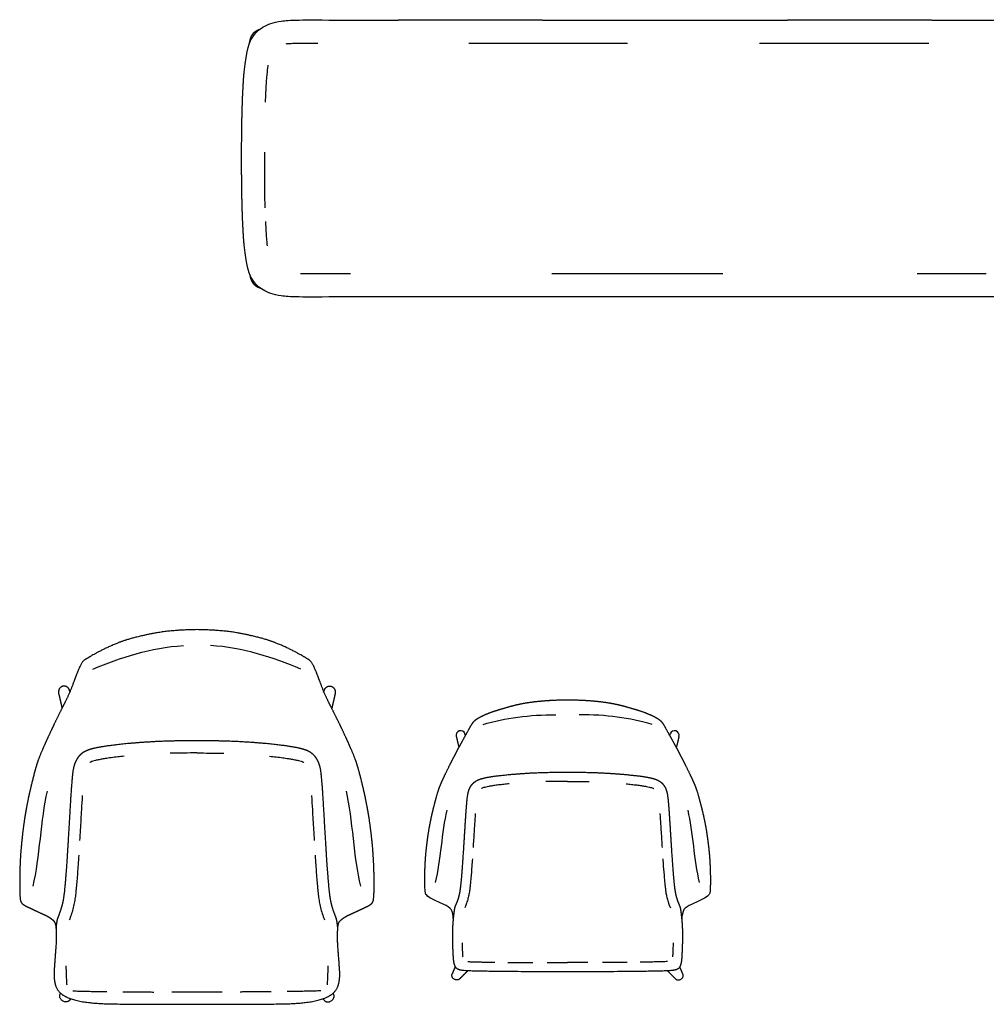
# Model space of a CAD drawing. Header units: millimetres. Extents: x -175 to 550, y -219 to 1321.
# Tile 1 of 11: x -140 to 70, y -219 to -6. Entities that reach past the tile are written whole.
import ezdxf

# ---------------------------------------------------------------- set-up
doc = ezdxf.new("R2010")
doc.units = ezdxf.units.MM
doc.layers.get('0').update_dxf_attribs({"true_color": 0x000000})

msp = doc.modelspace()

# ---------------------------------------------------------------- linework, layer by layer
at = {"linetype": 'Continuous'}
for points in [[(-42.49, -11.09), (-39.97, -11.08), (-36.85, -11.08), (-33.72, -11.07), (-30.59, -11.07), (-27.45, -11.07), (-24.3, -11.07), (-21.13, -11.07), (-17.96, -11.07), (-14.78, -11.07), (-11.59, -11.07), (-8.39, -11.07), (-8.09, -11.07)], [(20.5, -11.07), (22.35, -11.07), (25.54, -11.07), (28.72, -11.07), (31.89, -11.07), (35.06, -11.07), (38.21, -11.07), (41.35, -11.07), (44.48, -11.07), (47.61, -11.08), (50.73, -11.08), (53.84, -11.09), (56.98, -11.11)], [(-86.48, -23.87), (-86.41, -22.25), (-86.25, -19.31), (-86.13, -17.85)], [(-86.53, -46.76), (-86.6, -43.86), (-86.64, -40.8), (-86.66, -37.73), (-86.65, -36.06), (-86.66, -34.66)], [(-86.13, -54.26), (-86.25, -52.81), (-86.41, -49.86), (-86.42, -49.73)], [(-68.07, -61.01), (-69.59, -61)], [(0, -61), (-3.16, -61.01), (-6.3, -61.01), (-9.4, -61.01), (-12.54, -61.02), (-15.7, -61.02), (-18.91, -61.03), (-22.13, -61.03), (-24.49, -61.03)], [(12.53, -61.02), (9.4, -61.01), (6.3, -61.01), (3.16, -61.01), (0, -61)], [(69.59, -61), (66.45, -61.02), (63.35, -61.03), (60.23, -61.03), (57.1, -61.04), (54.62, -61.04)], [(-128.76, -151.62), (-128.92, -151.2)], [(-73.92, -151.62), (-73.76, -151.2)], [(-43.17, -160.95), (-43.3, -160.63)], [(1.02, -160.95), (1.15, -160.63)]]:
    msp.add_lwpolyline(points, dxfattribs=at)
for centre, start, end in [((-44.24, -160.92), 17.0361, 197.0361), ((2.09, -160.92), 342.9639, 162.9639)]:
    msp.add_arc(centre, 0.986, start, end, dxfattribs=at)
for points, degree in [([(-91.11, -17.39), (-90.56, -12.18), (-89.38, -9.55), (-87.27, -7.47), (-83.59, -6.1), (-79.05, -6.01), (-69.58, -6.11)], 3), ([(69.58, -6.11), (79.05, -6.01), (83.59, -6.1), (87.27, -7.47), (89.38, -9.55), (90.56, -12.18), (91.11, -17.39)], 3), ([(-88.97, -8.8), (-88.97, -8.8), (-88.97, -8.8)], 2), ([(-88.97, -8.8), (-88.97, -8.8), (-88.97, -8.8)], 2), ([(56.98, -11.11), (57.04, -11.11), (57.09, -11.11), (57.15, -11.11)], 3), ([(-69.58, -66), (-79.05, -66.11), (-83.59, -66.01), (-87.27, -64.64), (-89.38, -62.56), (-90.56, -59.94), (-91.11, -54.73)], 3), ([(-86.05, -54.97), (-86.08, -54.73), (-86.11, -54.5), (-86.13, -54.26)], 3), ([(91.11, -54.73), (90.56, -59.94), (89.38, -62.56), (87.27, -64.64), (83.59, -66.01), (79.05, -66.11), (69.58, -66)], 3), ([(-88.97, -63.31), (-88.97, -63.31), (-88.97, -63.31)], 2), ([(-88.97, -63.31), (-88.97, -63.31), (-88.97, -63.31)], 2), ([(-123.84, -146.59), (-117.9, -144.11), (-111.34, -141.92), (-104.26, -141.51)], 3), ([(-78.85, -146.59), (-84.79, -144.11), (-91.34, -141.92), (-98.43, -141.51)], 3), ([(-39.38, -158.57), (-34.6, -157.17), (-29.32, -156.48), (-23.61, -156.48)], 3), ([(-2.77, -158.57), (-7.55, -157.17), (-12.83, -156.48), (-18.54, -156.48)], 3), ([(-136.81, -193.61), (-135.34, -187.47), (-135.11, -179.08), (-133.72, -173.03)], 3), ([(-65.87, -193.61), (-67.35, -187.47), (-67.58, -179.08), (-68.96, -173.03)], 3), ([(-49.66, -192.77), (-48.46, -188.11), (-48.28, -181.76), (-47.17, -177.17)], 3), ([(7.5, -192.77), (6.31, -188.11), (6.13, -181.76), (5.01, -177.17)], 3), ([(-45.81, -201.09), (-45.82, -199.79), (-46.08, -198.46), (-47.69, -197.61), (-50.59, -196.3), (-51.73, -195.57), (-51.92, -195.11), (-51.98, -193.77)], 3), ([(9.83, -193.77), (9.77, -195.11), (9.58, -195.57), (8.43, -196.3), (5.54, -197.61), (3.93, -198.46), (3.67, -199.79), (3.66, -201.09)], 3), ([(-25.47, -210.13), (-24, -210.13), (-22.54, -210.14), (-21.07, -210.14)], 3), ([(-16.68, -210.13), (-18.15, -210.13), (-19.61, -210.14), (-21.08, -210.14)], 3), ([(-46.02, -212.57), (-45.69, -211.81), (-45.37, -211.06)], 2), ([(-42.71, -211.93), (-43.53, -212.75), (-44.36, -213.57)], 2), ([(0.56, -211.93), (1.38, -212.75), (2.2, -213.57)], 2), ([(3.87, -212.57), (3.54, -211.81), (3.22, -211.06)], 2), ([(-130.91, -216.89), (-130.89, -216.83), (-130.86, -216.76)], 2), ([(-101.34, -216.53), (-103.16, -216.53), (-104.98, -216.53), (-106.8, -216.52)], 3), ([(-95.89, -216.52), (-97.71, -216.53), (-99.53, -216.53), (-101.35, -216.53)], 3), ([(-101.35, -216.53), (-101.35, -216.53), (-101.34, -216.53), (-101.34, -216.53)], 3), ([(-101.34, -216.53), (-101.34, -216.53), (-101.34, -216.53), (-101.34, -216.53)], 3), ([(-71.77, -216.89), (-71.8, -216.83), (-71.83, -216.76)], 2), ([(-128.62, -217.98), (-128.73, -218.1), (-128.85, -218.22)], 2), ([(-74.07, -217.98), (-73.95, -218.1), (-73.84, -218.22)], 2)]:
    msp.add_open_spline(points, degree=degree, dxfattribs=at)
for points, degree, knots in [([(-69.58, -6.11), (-68.03, -6.1), (-66.47, -6.09), (-64.92, -6.09), (-63.36, -6.08), (-61.8, -6.08), (-60.24, -6.08), (-58.67, -6.08), (-57.11, -6.07), (-55.54, -6.07), (-53.97, -6.07), (-52.4, -6.07), (-50.83, -6.07), (-49.25, -6.07), (-47.67, -6.07), (-46.09, -6.07), (-44.51, -6.07), (-42.93, -6.07), (-41.34, -6.07), (-39.75, -6.07), (-38.16, -6.07), (-36.56, -6.07), (-34.97, -6.07), (-33.37, -6.07), (-31.77, -6.07), (-30.17, -6.07), (-28.56, -6.07), (-26.95, -6.07), (-25.35, -6.08), (-23.74, -6.08), (-22.13, -6.08), (-20.52, -6.08), (-18.91, -6.09), (-17.3, -6.09), (-15.69, -6.09), (-14.11, -6.09), (-12.53, -6.1), (-10.96, -6.1), (-9.39, -6.1), (-7.85, -6.1), (-6.3, -6.1), (-4.73, -6.1), (-3.16, -6.11), (-1.58, -6.11), (0, -6.11)], 2, [594.077493, 594.077493, 594.077493, 595.077493, 595.077493, 596.077493, 596.077493, 597.077493, 597.077493, 598.077493, 598.077493, 599.077493, 599.077493, 600.077493, 600.077493, 601.077493, 601.077493, 602.077493, 602.077493, 603.077493, 603.077493, 604.077493, 604.077493, 605.077493, 605.077493, 606.077493, 606.077493, 607.077493, 607.077493, 608.077493, 608.077493, 609.077493, 609.077493, 610.077493, 610.077493, 611.077493, 611.077493, 612.077493, 612.077493, 613.077493, 613.077493, 614.077493, 614.077493, 615.077493, 615.077493, 616.063545, 616.063545, 616.063545]), ([(0, -6.11), (1.58, -6.11), (3.16, -6.11), (4.73, -6.1), (6.3, -6.1), (7.85, -6.1), (9.39, -6.1), (10.96, -6.1), (12.53, -6.1), (14.11, -6.09), (15.69, -6.09), (17.3, -6.09), (18.91, -6.09), (20.52, -6.08), (22.13, -6.08), (23.74, -6.08), (25.35, -6.08), (26.95, -6.07), (28.56, -6.07), (30.17, -6.07), (31.77, -6.07), (33.37, -6.07), (34.97, -6.07), (36.56, -6.07), (38.16, -6.07), (39.75, -6.07), (41.34, -6.07), (42.93, -6.07), (44.51, -6.07), (46.09, -6.07), (47.67, -6.07), (49.25, -6.07), (50.83, -6.07), (52.4, -6.07), (53.97, -6.07), (55.54, -6.07), (57.11, -6.07), (58.67, -6.08), (60.24, -6.08), (61.8, -6.08), (63.36, -6.08), (64.92, -6.09), (66.47, -6.09), (68.03, -6.1), (69.58, -6.11)], 2, [616.063545, 616.063545, 616.063545, 617.049597, 617.049597, 618.049597, 618.049597, 619.049597, 619.049597, 620.049597, 620.049597, 621.049597, 621.049597, 622.049597, 622.049597, 623.049597, 623.049597, 624.049597, 624.049597, 625.049597, 625.049597, 626.049597, 626.049597, 627.049597, 627.049597, 628.049597, 628.049597, 629.049597, 629.049597, 630.049597, 630.049597, 631.049597, 631.049597, 632.049597, 632.049597, 633.049597, 633.049597, 634.049597, 634.049597, 635.049597, 635.049597, 636.049597, 636.049597, 637.049597, 637.049597, 638.049597, 638.049597, 638.049597]), ([(-89.06, -8.9), (-89.02, -8.85), (-88.97, -8.8), (-88.93, -8.76), (-88.88, -8.72), (-88.83, -8.68), (-88.78, -8.64), (-88.73, -8.6), (-88.68, -8.56), (-88.63, -8.52), (-88.58, -8.49), (-88.53, -8.45), (-88.47, -8.42), (-88.42, -8.38), (-88.36, -8.35), (-88.31, -8.32), (-88.25, -8.29), (-88.19, -8.26), (-88.13, -8.24), (-88.07, -8.21), (-88.01, -8.18), (-87.95, -8.16), (-87.89, -8.14), (-87.83, -8.11), (-87.77, -8.09), (-87.75, -8.08), (-87.72, -8.07)], 2, [914, 914, 914, 915, 915, 916, 916, 917, 917, 918, 918, 919, 919, 920, 920, 921, 921, 922, 922, 923, 923, 924, 924, 925, 925, 926, 926, 926.410749, 926.410749, 926.410749]), ([(-89.93, -11.04), (-89.92, -11.02), (-89.92, -11), (-89.91, -10.94), (-89.9, -10.88), (-89.89, -10.81), (-89.88, -10.75), (-89.87, -10.69), (-89.86, -10.63), (-89.84, -10.56), (-89.83, -10.5), (-89.81, -10.44), (-89.8, -10.38), (-89.78, -10.31), (-89.76, -10.25), (-89.75, -10.19), (-89.73, -10.13), (-89.71, -10.06), (-89.69, -10), (-89.66, -9.94), (-89.64, -9.88), (-89.62, -9.82), (-89.59, -9.76), (-89.57, -9.7), (-89.54, -9.64), (-89.51, -9.58), (-89.48, -9.53), (-89.45, -9.47), (-89.42, -9.41), (-89.39, -9.36), (-89.36, -9.3), (-89.33, -9.25), (-89.29, -9.2), (-89.25, -9.14), (-89.22, -9.09), (-89.18, -9.04), (-89.14, -8.99), (-89.1, -8.94), (-89.06, -8.9)], 2, [892.720587, 892.720587, 892.720587, 893.080035, 893.080035, 894.181085, 894.181085, 895.282136, 895.282136, 896.383187, 896.383187, 897.484238, 897.484238, 898.585289, 898.585289, 900.78739, 900.78739, 901.888441, 901.888441, 902.989492, 902.989492, 904.090543, 904.090543, 905.191594, 905.191594, 906.292644, 906.292644, 907.393695, 907.393695, 908.494746, 908.494746, 909.595797, 909.595797, 910.696848, 910.696848, 911.797898, 911.797898, 912.898949, 912.898949, 914, 914, 914]), ([(-89.06, -8.9), (-89.06, -8.9), (-89.06, -8.9), (-89.06, -8.9), (-89.06, -8.9)], 2, [19.921499, 19.921499, 19.921499, 20, 20, 21, 21, 21]), ([(-89.06, -8.9), (-89.06, -8.9), (-89.06, -8.9), (-89.06, -8.9), (-89.06, -8.9)], 2, [19.921499, 19.921499, 19.921499, 20, 20, 21, 21, 21]), ([(-81.99, -11.21), (-81.86, -11.2), (-81.6, -11.17), (-80.96, -11.13), (-79.92, -11.09), (-78.29, -11.06), (-76.64, -11.06), (-75.53, -11.06), (-75.15, -11.06)], 3, [42.684486, 42.684486, 42.684486, 42.684486, 43.058496, 43.485369, 44.592725, 46.188809, 48.385165, 49.522825, 49.522825, 49.522825, 49.522825]), ([(-86.13, -17.85), (-86.07, -17.22), (-85.99, -16.56), (-85.9, -15.9), (-85.89, -15.86)], 3, [33.744553, 33.744553, 33.744553, 33.744553, 35.638903, 35.752703, 35.752703, 35.752703, 35.752703]), ([(-91.65, -36.06), (-91.66, -35.22), (-91.66, -34.38), (-91.65, -32.82), (-91.64, -31.26), (-91.62, -29.71), (-91.6, -28.16), (-91.56, -26.62), (-91.52, -25.08), (-91.47, -23.55), (-91.41, -22.02), (-91.32, -20.49), (-91.24, -18.97), (-91.18, -18.18), (-91.11, -17.39)], 2, [296.524798, 296.524798, 296.524798, 297.062848, 297.062848, 298.062848, 298.062848, 299.062848, 299.062848, 300.062848, 300.062848, 301.062848, 301.062848, 302.062848, 302.062848, 302.562848, 302.562848, 302.562848]), ([(-91.11, -54.73), (-91.18, -53.94), (-91.24, -53.15), (-91.32, -51.62), (-91.41, -50.09), (-91.47, -48.56), (-91.52, -47.03), (-91.56, -45.49), (-91.6, -43.95), (-91.62, -42.4), (-91.64, -40.85), (-91.65, -39.29), (-91.66, -37.74), (-91.66, -36.9), (-91.65, -36.06)], 2, [290.486748, 290.486748, 290.486748, 290.986748, 290.986748, 291.986748, 291.986748, 292.986748, 292.986748, 293.986748, 293.986748, 294.986748, 294.986748, 295.986748, 295.986748, 296.524798, 296.524798, 296.524798]), ([(-89.93, -61.07), (-89.92, -61.09), (-89.92, -61.11), (-89.91, -61.17), (-89.9, -61.24), (-89.89, -61.3), (-89.88, -61.36), (-89.87, -61.42), (-89.86, -61.49), (-89.84, -61.55), (-89.83, -61.61), (-89.81, -61.67), (-89.8, -61.74), (-89.78, -61.8), (-89.76, -61.86), (-89.75, -61.92), (-89.73, -61.99), (-89.71, -62.05), (-89.69, -62.11), (-89.66, -62.17), (-89.64, -62.23), (-89.62, -62.29), (-89.59, -62.35), (-89.57, -62.41), (-89.54, -62.47), (-89.51, -62.53), (-89.48, -62.59), (-89.45, -62.64), (-89.42, -62.7), (-89.39, -62.75), (-89.36, -62.81), (-89.33, -62.86), (-89.29, -62.92), (-89.25, -62.97), (-89.22, -63.02), (-89.18, -63.07), (-89.14, -63.12), (-89.1, -63.17), (-89.06, -63.22)], 2, [892.720587, 892.720587, 892.720587, 893.080035, 893.080035, 894.181085, 894.181085, 895.282136, 895.282136, 896.383187, 896.383187, 897.484238, 897.484238, 898.585289, 898.585289, 900.78739, 900.78739, 901.888441, 901.888441, 902.989492, 902.989492, 904.090543, 904.090543, 905.191594, 905.191594, 906.292644, 906.292644, 907.393695, 907.393695, 908.494746, 908.494746, 909.595797, 909.595797, 910.696848, 910.696848, 911.797898, 911.797898, 912.898949, 912.898949, 914, 914, 914]), ([(-69.59, -61), (-70.86, -61.02), (-73.09, -61.04), (-76.05, -61.06), (-77.9, -61.05), (-78.77, -61.04), (-78.91, -61.04)], 3, [8.050547, 8.050547, 8.050547, 8.050547, 11.834216, 14.747537, 16.943892, 17.364422, 17.364422, 17.364422, 17.364422]), ([(-89.06, -63.22), (-89.06, -63.22), (-89.06, -63.22), (-89.06, -63.22), (-89.06, -63.22)], 2, [19.921499, 19.921499, 19.921499, 20, 20, 21, 21, 21]), ([(-89.06, -63.22), (-89.06, -63.22), (-89.06, -63.22), (-89.06, -63.22), (-89.06, -63.22)], 2, [19.921499, 19.921499, 19.921499, 20, 20, 21, 21, 21]), ([(-89.06, -63.22), (-89.02, -63.26), (-88.97, -63.31), (-88.93, -63.35), (-88.88, -63.39), (-88.83, -63.44), (-88.78, -63.48), (-88.73, -63.51), (-88.68, -63.55), (-88.63, -63.59), (-88.58, -63.63), (-88.53, -63.66), (-88.47, -63.7), (-88.42, -63.73), (-88.36, -63.76), (-88.31, -63.79), (-88.25, -63.82), (-88.19, -63.85), (-88.13, -63.88), (-88.07, -63.9), (-88.01, -63.93), (-87.95, -63.95), (-87.89, -63.98), (-87.83, -64), (-87.77, -64.02), (-87.75, -64.03), (-87.72, -64.04)], 2, [914, 914, 914, 915, 915, 916, 916, 917, 917, 918, 918, 919, 919, 920, 920, 921, 921, 922, 922, 923, 923, 924, 924, 925, 925, 926, 926, 926.410749, 926.410749, 926.410749]), ([(0, -66), (-1.58, -66.01), (-3.16, -66.01), (-4.73, -66.01), (-6.3, -66.01), (-7.85, -66.01), (-9.39, -66.01), (-10.96, -66.01), (-12.53, -66.02), (-14.11, -66.02), (-15.69, -66.02), (-17.3, -66.02), (-18.91, -66.03), (-20.52, -66.03), (-22.13, -66.03), (-23.74, -66.03), (-25.35, -66.04), (-26.95, -66.04), (-28.56, -66.04), (-30.17, -66.04), (-31.77, -66.04), (-33.37, -66.04), (-34.97, -66.04), (-36.56, -66.04), (-38.16, -66.04), (-39.75, -66.04), (-41.34, -66.04), (-42.93, -66.04), (-44.51, -66.04), (-46.09, -66.04), (-47.67, -66.04), (-49.25, -66.04), (-50.83, -66.04), (-52.4, -66.04), (-53.97, -66.04), (-55.54, -66.04), (-57.11, -66.04), (-58.67, -66.04), (-60.24, -66.03), (-61.8, -66.03), (-63.36, -66.03), (-64.92, -66.02), (-66.47, -66.02), (-68.03, -66.01), (-69.58, -66)], 2, [-23.013948, -23.013948, -23.013948, -22.027897, -22.027897, -21.027897, -21.027897, -20.027897, -20.027897, -19.027897, -19.027897, -18.027897, -18.027897, -17.027897, -17.027897, -16.027897, -16.027897, -15.027897, -15.027897, -14.027897, -14.027897, -13.027897, -13.027897, -12.027897, -12.027897, -11.027897, -11.027897, -10.027897, -10.027897, -9.027897, -9.027897, -8.027897, -8.027897, -7.027897, -7.027897, -6.027897, -6.027897, -5.027897, -5.027897, -4.027897, -4.027897, -3.027897, -3.027897, -2.027897, -2.027897, -1.027897, -1.027897, -1.027897]), ([(69.58, -66), (68.03, -66.01), (66.47, -66.02), (64.92, -66.02), (63.36, -66.03), (61.8, -66.03), (60.24, -66.03), (58.67, -66.04), (57.11, -66.04), (55.54, -66.04), (53.97, -66.04), (52.4, -66.04), (50.83, -66.04), (49.25, -66.04), (47.67, -66.04), (46.09, -66.04), (44.51, -66.04), (42.93, -66.04), (41.34, -66.04), (39.75, -66.04), (38.16, -66.04), (36.56, -66.04), (34.97, -66.04), (33.37, -66.04), (31.77, -66.04), (30.17, -66.04), (28.56, -66.04), (26.95, -66.04), (25.35, -66.04), (23.74, -66.03), (22.13, -66.03), (20.52, -66.03), (18.91, -66.03), (17.3, -66.02), (15.69, -66.02), (14.11, -66.02), (12.53, -66.02), (10.96, -66.01), (9.39, -66.01), (7.85, -66.01), (6.3, -66.01), (4.73, -66.01), (3.16, -66.01), (1.58, -66.01), (0, -66)], 2, [1233.154987, 1233.154987, 1233.154987, 1234.154987, 1234.154987, 1235.154987, 1235.154987, 1236.154987, 1236.154987, 1237.154987, 1237.154987, 1238.154987, 1238.154987, 1239.154987, 1239.154987, 1240.154987, 1240.154987, 1241.154987, 1241.154987, 1242.154987, 1242.154987, 1243.154987, 1243.154987, 1244.154987, 1244.154987, 1245.154987, 1245.154987, 1246.154987, 1246.154987, 1247.154987, 1247.154987, 1248.154987, 1248.154987, 1249.154987, 1249.154987, 1250.154987, 1250.154987, 1251.154987, 1251.154987, 1252.154987, 1252.154987, 1253.154987, 1253.154987, 1254.154987, 1254.154987, 1255.141038, 1255.141038, 1255.141038]), ([(-101.34, -138.06), (-104.09, -138.11), (-107.85, -138.33), (-110.55, -138.64), (-114.52, -139.72), (-116.68, -140.23), (-122.11, -142.36), (-124.94, -144.2), (-125.61, -144.55), (-126.69, -145.18), (-128.39, -150.91), (-129.56, -153.15), (-130.25, -154.47), (-131.79, -157.52), (-133.59, -161.32), (-134.45, -163.21), (-135.33, -165.25), (-135.84, -166.68), (-135.94, -166.99), (-136.08, -167.44), (-136.46, -168.73), (-136.72, -169.7), (-136.98, -170.79), (-137.47, -172.84), (-137.69, -173.8), (-137.77, -174.14), (-137.9, -174.77), (-138.1, -175.82), (-138.21, -176.41), (-138.33, -177.03), (-138.55, -178.27), (-138.65, -178.88), (-138.74, -179.49), (-138.9, -180.68), (-139.05, -181.85), (-139.12, -182.43), (-139.24, -183.57), (-139.35, -184.68), (-139.4, -185.22), (-139.45, -185.76), (-139.53, -186.79), (-139.57, -187.51), (-139.61, -188.24), (-139.63, -188.84), (-139.67, -189.69), (-139.68, -190.17), (-139.7, -190.72), (-139.71, -191.49), (-139.72, -193.64), (-139.71, -193.96), (-139.71, -194.28), (-139.7, -194.61), (-139.7, -194.93), (-139.66, -196), (-139.6, -196.62), (-139.52, -196.95), (-139.27, -197.31), (-138.8, -197.7), (-138.47, -197.87), (-137.71, -198.2), (-136.38, -198.86), (-135.73, -199.18), (-134.37, -199.75), (-133.41, -200.27), (-133.03, -200.51), (-132.45, -200.96), (-131.99, -201.45), (-131.89, -202.1), (-131.85, -202.78)], 5, [48.85188, 48.85188, 48.85188, 48.85188, 48.85188, 48.85188, 53.464312, 58.076746, 58.076746, 58.076746, 62.689179, 67.301613, 67.301613, 76.52648, 76.52648, 81.138914, 81.138914, 81.138914, 85.751348, 85.751348, 85.751348, 86.751348, 86.751348, 86.751348, 86.751348, 87.751348, 87.751348, 87.751348, 88.751348, 88.751348, 88.751348, 89.751348, 89.751348, 89.751348, 89.751348, 90.751348, 90.751348, 90.751348, 91.751348, 91.751348, 91.751348, 92.751348, 92.751348, 92.751348, 92.751348, 93.751348, 93.751348, 93.751348, 93.751348, 95.751348, 95.751348, 96.751348, 96.751348, 97.703759, 97.703759, 97.703759, 97.703759, 97.703759, 99.87389, 99.87389, 99.87389, 102.04402, 102.04402, 102.04402, 104.214151, 104.214151, 104.214151, 106.384282, 106.384282, 108.244569, 108.244569, 108.244569, 108.244569, 108.244569, 108.244569]), ([(-70.84, -202.78), (-70.79, -202.1), (-70.7, -201.45), (-70.24, -200.96), (-69.65, -200.51), (-69.28, -200.27), (-68.31, -199.75), (-66.96, -199.18), (-66.31, -198.86), (-64.97, -198.2), (-64.21, -197.87), (-63.88, -197.7), (-63.42, -197.31), (-63.17, -196.95), (-63.09, -196.62), (-63.03, -196), (-62.99, -194.93), (-62.98, -194.61), (-62.98, -194.28), (-62.97, -193.96), (-62.97, -193.64), (-62.97, -191.49), (-62.99, -190.72), (-63, -190.17), (-63.02, -189.69), (-63.05, -188.84), (-63.08, -188.24), (-63.12, -187.51), (-63.16, -186.79), (-63.24, -185.76), (-63.28, -185.22), (-63.33, -184.68), (-63.44, -183.57), (-63.57, -182.43), (-63.64, -181.85), (-63.79, -180.68), (-63.95, -179.49), (-64.04, -178.88), (-64.14, -178.27), (-64.36, -177.03), (-64.47, -176.41), (-64.59, -175.82), (-64.79, -174.77), (-64.92, -174.14), (-64.99, -173.8), (-65.21, -172.84), (-65.7, -170.79), (-65.97, -169.7), (-66.22, -168.73), (-66.61, -167.44), (-66.74, -166.99), (-66.84, -166.68), (-67.36, -165.25), (-68.23, -163.21), (-69.1, -161.32), (-70.9, -157.52), (-72.44, -154.47), (-73.12, -153.15), (-74.3, -150.91), (-76, -145.18), (-77.07, -144.55), (-77.75, -144.2), (-80.57, -142.36), (-86.01, -140.23), (-88.16, -139.72), (-92.13, -138.64), (-94.84, -138.33), (-98.6, -138.11), (-101.34, -138.06)], 5, [-10.54081, -10.54081, -10.54081, -10.54081, -10.54081, -10.54081, -8.680523, -8.680523, -6.510392, -6.510392, -6.510392, -4.340261, -4.340261, -4.340261, -2.170131, -2.170131, -2.170131, 0, 0, 0, 0, 0, 0.952411, 0.952411, 1.952411, 1.952411, 3.952411, 3.952411, 3.952411, 3.952411, 4.952411, 4.952411, 4.952411, 4.952411, 5.952411, 5.952411, 5.952411, 6.952411, 6.952411, 6.952411, 7.952411, 7.952411, 7.952411, 7.952411, 8.952411, 8.952411, 8.952411, 9.952411, 9.952411, 9.952411, 10.952411, 10.952411, 10.952411, 10.952411, 11.952411, 11.952411, 11.952411, 16.564845, 16.564845, 16.564845, 21.177279, 21.177279, 30.402146, 30.402146, 35.01458, 39.627013, 39.627013, 39.627013, 44.239447, 48.85188, 48.85188, 48.85188, 48.85188, 48.85188, 48.85188]), ([(-131.26, -151.96), (-131.25, -152), (-131.25, -152.03), (-131.22, -152.13), (-131.2, -152.22), (-131.18, -152.32), (-131.16, -152.41), (-131.14, -152.51), (-131.12, -152.6), (-131.1, -152.7), (-131.07, -152.79), (-131.05, -152.89), (-131.03, -152.99), (-131.01, -153.08), (-130.99, -153.18), (-130.96, -153.27), (-130.94, -153.37), (-130.92, -153.46), (-130.9, -153.56), (-130.88, -153.66), (-130.85, -153.75), (-130.83, -153.85), (-130.81, -153.95), (-130.79, -154.04), (-130.77, -154.14), (-130.74, -154.23), (-130.72, -154.33), (-130.7, -154.42), (-130.68, -154.52), (-130.66, -154.61), (-130.64, -154.71), (-130.62, -154.8), (-130.6, -154.9), (-130.58, -154.97), (-130.57, -155.04)], 2, [1.5, 1.5, 1.5, 2, 2, 3, 3, 4, 4, 5, 5, 6, 6, 7, 7, 8, 8, 9, 9, 10, 10, 11, 11, 12, 12, 13, 13, 14, 14, 15, 15, 16, 16, 17, 17, 17.767246, 17.767246, 17.767246]), ([(-71.42, -151.96), (-71.43, -152), (-71.44, -152.03), (-71.46, -152.13), (-71.48, -152.22), (-71.51, -152.32), (-71.53, -152.41), (-71.55, -152.51), (-71.57, -152.6), (-71.59, -152.7), (-71.61, -152.79), (-71.63, -152.89), (-71.65, -152.99), (-71.68, -153.08), (-71.7, -153.18), (-71.72, -153.27), (-71.74, -153.37), (-71.77, -153.46), (-71.79, -153.56), (-71.81, -153.66), (-71.83, -153.75), (-71.86, -153.85), (-71.88, -153.95), (-71.9, -154.04), (-71.92, -154.14), (-71.94, -154.23), (-71.96, -154.33), (-71.98, -154.42), (-72, -154.52), (-72.03, -154.61), (-72.05, -154.71), (-72.07, -154.8), (-72.09, -154.9), (-72.1, -154.97), (-72.12, -155.04)], 2, [1.5, 1.5, 1.5, 2, 2, 3, 3, 4, 4, 5, 5, 6, 6, 7, 7, 8, 8, 9, 9, 10, 10, 11, 11, 12, 12, 13, 13, 14, 14, 15, 15, 16, 16, 17, 17, 17.767246, 17.767246, 17.767246]), ([(-51.98, -193.77), (-51.98, -193.52), (-51.99, -193.28), (-51.99, -193.03), (-51.99, -192.79), (-51.99, -191.16), (-51.98, -190.58), (-51.97, -190.16), (-51.95, -189.8), (-51.93, -189.15), (-51.91, -188.7), (-51.87, -188.14), (-51.84, -187.6), (-51.78, -186.82), (-51.74, -186.41), (-51.7, -186), (-51.61, -185.16), (-51.51, -184.3), (-51.45, -183.86), (-51.34, -182.97), (-51.2, -182.07), (-51.13, -181.61), (-51.05, -181.15), (-50.88, -180.21), (-50.78, -179.73), (-50.69, -179.28), (-50.53, -178.49), (-50.42, -178.01), (-50.37, -177.76), (-50.19, -177.03), (-49.79, -175.48), (-49.58, -174.65), (-49.37, -173.92), (-49.06, -172.93), (-48.96, -172.6), (-48.87, -172.36), (-48.46, -171.28), (-47.75, -169.73), (-47.06, -168.3), (-45.6, -165.42), (-44.37, -163.11), (-43.81, -162.11), (-42.87, -160.41), (-42.3, -159.39), (-42.08, -159), (-41.72, -158.39), (-41.39, -157.95), (-41.21, -157.75), (-40.71, -157.35), (-39.85, -156.86), (-39.3, -156.6), (-37.95, -156.04), (-35.99, -155.38), (-34.94, -155.06), (-32.85, -154.47), (-31.11, -154.08), (-30.27, -153.93), (-28.5, -153.66), (-26.32, -153.44), (-24.99, -153.34), (-23.29, -153.27), (-21.08, -153.23)], 5, [0, 0, 0, 0, 0, 0, 0.952411, 0.952411, 1.952411, 1.952411, 3.952411, 3.952411, 3.952411, 3.952411, 4.952411, 4.952411, 4.952411, 4.952411, 5.952411, 5.952411, 5.952411, 6.952411, 6.952411, 6.952411, 7.952411, 7.952411, 7.952411, 7.952411, 8.952411, 8.952411, 8.952411, 9.952411, 9.952411, 9.952411, 10.952411, 10.952411, 10.952411, 10.952411, 11.952411, 11.952411, 11.952411, 16.564845, 16.564845, 16.564845, 21.177278, 21.177278, 21.177278, 25.789712, 25.789712, 25.789712, 30.402145, 30.402145, 30.402145, 35.014579, 35.014579, 35.014579, 39.627012, 39.627012, 39.627012, 44.239446, 44.239446, 44.239446, 48.85188, 48.85188, 48.85188, 48.85188, 48.85188, 48.85188]), ([(-21.08, -153.23), (-18.86, -153.27), (-17.16, -153.34), (-15.83, -153.44), (-13.65, -153.66), (-11.89, -153.93), (-11.04, -154.08), (-9.3, -154.47), (-7.22, -155.06), (-6.16, -155.38), (-4.2, -156.04), (-2.85, -156.6), (-2.31, -156.86), (-1.44, -157.35), (-0.95, -157.75), (-0.76, -157.95), (-0.43, -158.39), (-0.07, -159), (0.15, -159.39), (0.72, -160.41), (1.66, -162.11), (2.21, -163.11), (3.45, -165.42), (4.91, -168.3), (5.6, -169.73), (6.31, -171.28), (6.72, -172.36), (6.8, -172.6), (6.91, -172.93), (7.22, -173.92), (7.43, -174.65), (7.64, -175.48), (8.04, -177.03), (8.21, -177.76), (8.27, -178.01), (8.38, -178.49), (8.54, -179.28), (8.63, -179.73), (8.73, -180.21), (8.9, -181.15), (8.98, -181.61), (9.05, -182.07), (9.19, -182.97), (9.3, -183.86), (9.36, -184.3), (9.46, -185.16), (9.55, -186), (9.59, -186.41), (9.63, -186.82), (9.69, -187.6), (9.72, -188.14), (9.75, -188.7), (9.78, -189.15), (9.8, -189.8), (9.82, -190.16), (9.83, -190.58), (9.84, -191.16), (9.84, -192.79), (9.84, -193.03), (9.84, -193.28), (9.83, -193.52), (9.83, -193.77)], 5, [48.85188, 48.85188, 48.85188, 48.85188, 48.85188, 48.85188, 53.464313, 53.464313, 53.464313, 58.076747, 58.076747, 58.076747, 62.68918, 62.68918, 62.68918, 67.301614, 67.301614, 67.301614, 71.914047, 71.914047, 71.914047, 76.526481, 76.526481, 76.526481, 81.138914, 81.138914, 81.138914, 85.751348, 85.751348, 85.751348, 86.751348, 86.751348, 86.751348, 86.751348, 87.751348, 87.751348, 87.751348, 88.751348, 88.751348, 88.751348, 89.751348, 89.751348, 89.751348, 89.751348, 90.751348, 90.751348, 90.751348, 91.751348, 91.751348, 91.751348, 92.751348, 92.751348, 92.751348, 92.751348, 93.751348, 93.751348, 93.751348, 93.751348, 95.751348, 95.751348, 96.751348, 96.751348, 97.703759, 97.703759, 97.703759, 97.703759, 97.703759, 97.703759]), ([(-45.18, -161.21), (-45.18, -161.23), (-45.17, -161.26), (-45.15, -161.33), (-45.13, -161.4), (-45.12, -161.48), (-45.1, -161.55), (-45.08, -161.62), (-45.06, -161.69), (-45.05, -161.77), (-45.03, -161.84), (-45.01, -161.91), (-45, -161.99), (-44.98, -162.06), (-44.96, -162.13), (-44.94, -162.2), (-44.93, -162.27), (-44.91, -162.35), (-44.89, -162.42), (-44.87, -162.49), (-44.85, -162.57), (-44.84, -162.64), (-44.82, -162.71), (-44.8, -162.79), (-44.78, -162.86), (-44.77, -162.93), (-44.75, -163), (-44.73, -163.08), (-44.71, -163.15), (-44.7, -163.22), (-44.68, -163.29), (-44.66, -163.36), (-44.65, -163.43), (-44.63, -163.49), (-44.62, -163.54)], 2, [1.5, 1.5, 1.5, 2, 2, 3, 3, 4, 4, 5, 5, 6, 6, 7, 7, 8, 8, 9, 9, 10, 10, 11, 11, 12, 12, 13, 13, 14, 14, 15, 15, 16, 16, 17, 17, 17.767246, 17.767246, 17.767246]), ([(3.03, -161.21), (3.03, -161.23), (3.02, -161.26), (3, -161.33), (2.98, -161.4), (2.97, -161.48), (2.95, -161.55), (2.93, -161.62), (2.91, -161.69), (2.9, -161.77), (2.88, -161.84), (2.86, -161.91), (2.85, -161.99), (2.83, -162.06), (2.81, -162.13), (2.79, -162.2), (2.77, -162.27), (2.76, -162.35), (2.74, -162.42), (2.72, -162.49), (2.7, -162.57), (2.68, -162.64), (2.67, -162.71), (2.65, -162.79), (2.63, -162.86), (2.61, -162.93), (2.6, -163), (2.58, -163.08), (2.56, -163.15), (2.55, -163.22), (2.53, -163.29), (2.51, -163.36), (2.5, -163.43), (2.48, -163.49), (2.47, -163.54)], 2, [1.5, 1.5, 1.5, 2, 2, 3, 3, 4, 4, 5, 5, 6, 6, 7, 7, 8, 8, 9, 9, 10, 10, 11, 11, 12, 12, 13, 13, 14, 14, 15, 15, 16, 16, 17, 17, 17.767246, 17.767246, 17.767246]), ([(-101.34, -162.12), (-104.78, -162.12), (-107.61, -162.17), (-109.98, -162.27), (-114.34, -162.54), (-117.96, -162.88), (-119.65, -163.08), (-122.54, -163.49), (-124.36, -163.9), (-125.06, -164.14), (-126.18, -164.69), (-126.99, -165.51), (-127.32, -165.98), (-127.85, -167.04), (-128.17, -168.32), (-128.29, -169.2), (-128.52, -171.78), (-128.82, -176.75), (-128.98, -179.52), (-129.3, -185.06), (-129.58, -189.33), (-129.71, -191.18), (-129.98, -194.35), (-130.24, -196.58), (-130.45, -197.63), (-130.81, -198.79), (-131.4, -200.24), (-131.49, -200.45), (-131.58, -200.66), (-131.68, -201.14), (-131.71, -201.37), (-131.74, -201.6), (-131.75, -201.71), (-131.76, -201.82), (-131.78, -201.93), (-131.79, -202.03), (-131.8, -202.14), (-131.84, -202.46), (-131.87, -202.78), (-131.8, -203.5), (-131.69, -205.04), (-131.95, -207.39), (-132.19, -210.89), (-132.23, -211.49), (-132.38, -213.1), (-132.02, -215.1), (-131.67, -217.34), (-127.22, -218.94), (-121.27, -219.08), (-117.37, -219.12), (-111.02, -219.16), (-101.34, -219.17)], 5, [222.8517, 222.8517, 222.8517, 222.8517, 222.8517, 222.8517, 228.39341, 228.39341, 228.39341, 234.629365, 234.629365, 234.629365, 240.86532, 240.86532, 240.86532, 247.101276, 247.101276, 247.101276, 253.337231, 253.337231, 253.337231, 259.573186, 259.573186, 259.573186, 265.809141, 265.809141, 265.809141, 272.045096, 272.045096, 272.045096, 272.045096, 272.045096, 273.045096, 273.045096, 273.045096, 273.045096, 273.045096, 273.396857, 273.396857, 273.396857, 273.396857, 273.396857, 274.396857, 274.396857, 277.396857, 278.396857, 278.396857, 282.295279, 286.193701, 293.990544, 305.685809, 305.685809, 309.504971, 309.504971, 309.504971, 309.504971, 309.504971, 309.504971]), ([(-101.34, -219.17), (-91.66, -219.16), (-85.32, -219.12), (-81.42, -219.08), (-75.47, -218.94), (-71.02, -217.34), (-70.67, -215.1), (-70.3, -213.1), (-70.46, -211.49), (-70.5, -210.89), (-70.74, -207.39), (-71, -205.04), (-70.89, -203.5), (-70.82, -202.78), (-70.85, -202.46), (-70.88, -202.14), (-70.9, -202.03), (-70.91, -201.93), (-70.92, -201.82), (-70.94, -201.71), (-70.95, -201.6), (-70.98, -201.37), (-71.01, -201.14), (-71.11, -200.66), (-71.2, -200.45), (-71.28, -200.24), (-71.87, -198.79), (-72.24, -197.63), (-72.44, -196.58), (-72.71, -194.35), (-72.97, -191.18), (-73.11, -189.33), (-73.39, -185.06), (-73.71, -179.52), (-73.86, -176.75), (-74.16, -171.78), (-74.4, -169.2), (-74.52, -168.32), (-74.83, -167.04), (-75.37, -165.98), (-75.7, -165.51), (-76.5, -164.69), (-77.63, -164.14), (-78.33, -163.9), (-80.15, -163.49), (-83.03, -163.08), (-84.72, -162.88), (-88.35, -162.54), (-92.71, -162.27), (-95.07, -162.17), (-97.9, -162.12), (-101.34, -162.12)], 5, [136.198429, 136.198429, 136.198429, 136.198429, 136.198429, 136.198429, 140.017591, 140.017591, 151.712856, 159.5097, 163.408121, 167.306543, 167.306543, 168.306543, 171.306543, 171.306543, 172.306543, 172.306543, 172.306543, 172.306543, 172.306543, 172.658304, 172.658304, 172.658304, 172.658304, 172.658304, 173.658304, 173.658304, 173.658304, 173.658304, 173.658304, 179.894259, 179.894259, 179.894259, 186.130214, 186.130214, 186.130214, 192.366169, 192.366169, 192.366169, 198.602125, 198.602125, 198.602125, 204.83808, 204.83808, 204.83808, 211.074035, 211.074035, 211.074035, 217.30999, 217.30999, 217.30999, 222.8517, 222.8517, 222.8517, 222.8517, 222.8517, 222.8517]), ([(-117.08, -165.47), (-117.55, -165.51), (-118.5, -165.62), (-119.87, -165.78), (-121.06, -165.96), (-121.93, -166.1), (-122.64, -166.24), (-123.25, -166.37), (-123.85, -166.54), (-124.25, -166.69), (-124.46, -166.79), (-124.53, -166.83)], 3, [12.69327, 12.69327, 12.69327, 12.69327, 13.828525, 15.003796, 16.029401, 16.741447, 17.126135, 17.770861, 18.259558, 18.612146, 18.802021, 18.802021, 18.802021, 18.802021]), ([(-101.35, -164.76), (-103.22, -164.76), (-105.16, -164.78), (-107.1, -164.83), (-107.16, -164.83)], 3, [0, 0, 0, 0, 4.526131, 4.688836, 4.688836, 4.688836, 4.688836]), ([(-101.34, -164.76), (-99.47, -164.76), (-97.53, -164.78), (-95.59, -164.83), (-95.52, -164.83)], 3, [0, 0, 0, 0, 4.526131, 4.688836, 4.688836, 4.688836, 4.688836]), ([(-85.61, -165.47), (-85.14, -165.51), (-84.19, -165.62), (-82.82, -165.78), (-81.62, -165.96), (-80.76, -166.1), (-80.05, -166.24), (-79.43, -166.37), (-78.84, -166.54), (-78.43, -166.69), (-78.23, -166.79), (-78.16, -166.83)], 3, [12.69327, 12.69327, 12.69327, 12.69327, 13.828525, 15.003796, 16.029401, 16.741447, 17.126135, 17.770861, 18.259558, 18.612146, 18.802021, 18.802021, 18.802021, 18.802021]), ([(-21.08, -212.14), (-28.87, -212.13), (-33.99, -212.1), (-37.13, -212.06), (-40.97, -211.99), (-42.69, -211.94), (-43.19, -211.92), (-43.78, -211.86), (-44.27, -211.77), (-44.48, -211.72), (-44.85, -211.59), (-45.09, -211.43), (-45.19, -211.34), (-45.37, -211.11), (-45.51, -210.75), (-45.57, -210.55), (-45.68, -210.14), (-45.74, -209.72), (-45.76, -209.51), (-45.79, -209.05), (-45.83, -208.51), (-45.84, -208.22), (-45.88, -207.57), (-45.9, -206.76), (-45.92, -206.32), (-45.93, -205.86), (-45.95, -205.14), (-45.95, -204.89), (-45.95, -204.64), (-45.95, -204.39), (-45.95, -204.15), (-45.95, -203.9), (-45.94, -203.65), (-45.94, -203.4), (-45.93, -203.15), (-45.93, -202.91), (-45.92, -202.66), (-45.9, -202.41), (-45.89, -202.16), (-45.88, -201.91), (-45.86, -201.66), (-45.84, -201.42), (-45.82, -201.17), (-45.8, -200.93), (-45.78, -200.68), (-45.76, -200.43), (-45.73, -200.19), (-45.7, -199.95), (-45.67, -199.71), (-45.65, -199.47), (-45.62, -199.23), (-45.61, -199.15), (-45.6, -199.07), (-45.59, -198.99), (-45.58, -198.91), (-45.56, -198.83), (-45.54, -198.65), (-45.52, -198.48), (-45.44, -198.11), (-45.37, -197.95), (-45.3, -197.79), (-44.82, -196.7), (-44.53, -195.82), (-44.36, -195.02), (-44.15, -193.33), (-43.93, -190.92), (-43.83, -189.52), (-43.6, -186.29), (-43.34, -182.09), (-43.22, -179.99), (-42.98, -176.22), (-42.79, -174.27), (-42.69, -173.61), (-42.44, -172.64), (-42.01, -171.83), (-41.74, -171.48), (-41.09, -170.86), (-40.19, -170.44), (-39.62, -170.26), (-38.15, -169.94), (-35.83, -169.63), (-34.47, -169.49), (-31.55, -169.23), (-28.03, -169.02), (-26.13, -168.95), (-23.85, -168.91), (-21.08, -168.91)], 5, [136.198429, 136.198429, 136.198429, 136.198429, 136.198429, 136.198429, 140.017591, 140.017591, 140.017591, 143.916013, 143.916013, 143.916013, 147.814435, 147.814435, 147.814435, 151.712856, 151.712856, 151.712856, 155.611278, 155.611278, 155.611278, 159.509699, 159.509699, 159.509699, 163.408121, 163.408121, 163.408121, 167.306543, 167.306543, 167.306543, 167.306543, 168.306543, 168.306543, 168.306543, 168.306543, 168.306543, 169.306543, 169.306543, 169.306543, 169.306543, 169.306543, 170.306543, 170.306543, 170.306543, 170.306543, 170.306543, 171.306543, 171.306543, 171.306543, 171.306543, 171.306543, 172.306543, 172.306543, 172.306543, 172.306543, 172.306543, 172.658304, 172.658304, 172.658304, 172.658304, 172.658304, 173.658304, 173.658304, 173.658304, 173.658304, 173.658304, 179.894259, 179.894259, 179.894259, 186.130214, 186.130214, 186.130214, 192.366169, 192.366169, 192.366169, 198.602124, 198.602124, 198.602124, 204.838079, 204.838079, 204.838079, 211.074034, 211.074034, 211.074034, 217.309989, 217.309989, 217.309989, 222.8517, 222.8517, 222.8517, 222.8517, 222.8517, 222.8517]), ([(-21.08, -168.91), (-18.3, -168.91), (-16.02, -168.95), (-14.12, -169.02), (-10.6, -169.23), (-7.68, -169.49), (-6.32, -169.63), (-4, -169.94), (-2.53, -170.26), (-1.97, -170.44), (-1.06, -170.86), (-0.41, -171.48), (-0.14, -171.83), (0.29, -172.64), (0.54, -173.61), (0.64, -174.27), (0.82, -176.22), (1.07, -179.99), (1.19, -182.09), (1.45, -186.29), (1.67, -189.52), (1.78, -190.92), (2, -193.33), (2.21, -195.02), (2.38, -195.82), (2.67, -196.7), (3.14, -197.79), (3.21, -197.95), (3.29, -198.11), (3.37, -198.48), (3.39, -198.65), (3.41, -198.83), (3.42, -198.91), (3.43, -198.99), (3.45, -199.07), (3.46, -199.15), (3.47, -199.23), (3.49, -199.47), (3.52, -199.71), (3.55, -199.95), (3.58, -200.19), (3.61, -200.43), (3.63, -200.68), (3.65, -200.93), (3.67, -201.17), (3.69, -201.42), (3.71, -201.66), (3.73, -201.91), (3.74, -202.16), (3.75, -202.41), (3.77, -202.66), (3.78, -202.91), (3.78, -203.15), (3.79, -203.4), (3.79, -203.65), (3.8, -203.9), (3.8, -204.15), (3.8, -204.39), (3.8, -204.64), (3.8, -204.89), (3.79, -205.14), (3.78, -205.86), (3.77, -206.32), (3.75, -206.76), (3.72, -207.57), (3.69, -208.22), (3.68, -208.51), (3.64, -209.05), (3.61, -209.51), (3.59, -209.72), (3.53, -210.14), (3.42, -210.55), (3.36, -210.75), (3.21, -211.11), (3.04, -211.34), (2.94, -211.43), (2.7, -211.59), (2.33, -211.72), (2.12, -211.77), (1.63, -211.86), (1.04, -211.92), (0.54, -211.94), (-1.18, -211.99), (-5.02, -212.06), (-8.17, -212.1), (-13.28, -212.13), (-21.08, -212.14)], 5, [49.545157, 49.545157, 49.545157, 49.545157, 49.545157, 49.545157, 55.086869, 55.086869, 55.086869, 61.322824, 61.322824, 61.322824, 67.558779, 67.558779, 67.558779, 73.794734, 73.794734, 73.794734, 80.030689, 80.030689, 80.030689, 86.266644, 86.266644, 86.266644, 92.502599, 92.502599, 92.502599, 98.738554, 98.738554, 98.738554, 98.738554, 98.738554, 99.738554, 99.738554, 99.738554, 99.738554, 99.738554, 100.090315, 100.090315, 100.090315, 100.090315, 100.090315, 101.090315, 101.090315, 101.090315, 101.090315, 101.090315, 102.090315, 102.090315, 102.090315, 102.090315, 102.090315, 103.090315, 103.090315, 103.090315, 103.090315, 103.090315, 104.090315, 104.090315, 104.090315, 104.090315, 104.090315, 105.090315, 105.090315, 105.090315, 105.090315, 108.988736, 108.988736, 108.988736, 112.887158, 112.887158, 112.887158, 116.785579, 116.785579, 116.785579, 120.684001, 120.684001, 120.684001, 124.582423, 124.582423, 124.582423, 128.480844, 128.480844, 128.480844, 132.379266, 132.379266, 132.379266, 136.198429, 136.198429, 136.198429, 136.198429, 136.198429, 136.198429]), ([(-33.75, -171.44), (-34.13, -171.48), (-34.9, -171.56), (-36, -171.68), (-36.96, -171.81), (-37.66, -171.92), (-38.23, -172.02), (-38.73, -172.13), (-39.21, -172.25), (-39.53, -172.37), (-39.7, -172.44), (-39.75, -172.47)], 3, [12.69327, 12.69327, 12.69327, 12.69327, 13.828525, 15.003796, 16.029401, 16.741447, 17.126135, 17.770861, 18.259558, 18.612146, 18.802021, 18.802021, 18.802021, 18.802021]), ([(-21.08, -170.91), (-22.59, -170.91), (-24.15, -170.92), (-25.71, -170.96), (-25.77, -170.96)], 3, [0, 0, 0, 0, 4.526131, 4.688836, 4.688836, 4.688836, 4.688836]), ([(-21.07, -170.91), (-19.57, -170.91), (-18, -170.92), (-16.44, -170.96), (-16.39, -170.96)], 3, [0, 0, 0, 0, 4.526131, 4.688836, 4.688836, 4.688836, 4.688836]), ([(-8.4, -171.44), (-8.02, -171.48), (-7.25, -171.56), (-6.15, -171.68), (-5.19, -171.81), (-4.49, -171.92), (-3.92, -172.02), (-3.42, -172.13), (-2.94, -172.25), (-2.62, -172.37), (-2.45, -172.44), (-2.4, -172.47)], 3, [12.69327, 12.69327, 12.69327, 12.69327, 13.828525, 15.003796, 16.029401, 16.741447, 17.126135, 17.770861, 18.259558, 18.612146, 18.802021, 18.802021, 18.802021, 18.802021]), ([(-126.16, -173.96), (-126.16, -173.99), (-126.23, -175), (-126.38, -177.49), (-126.56, -180.71), (-126.69, -182.94), (-126.74, -183.69)], 3, [24.559281, 24.559281, 24.559281, 24.559281, 24.62052, 26.863919, 30.232101, 31.947701, 31.947701, 31.947701, 31.947701]), ([(-76.53, -173.96), (-76.53, -173.99), (-76.46, -175), (-76.31, -177.49), (-76.12, -180.71), (-75.99, -182.94), (-75.95, -183.69)], 3, [24.559281, 24.559281, 24.559281, 24.559281, 24.62052, 26.863919, 30.232101, 31.947701, 31.947701, 31.947701, 31.947701]), ([(-41.07, -177.88), (-41.07, -177.9), (-41.12, -178.66), (-41.25, -180.55), (-41.4, -182.99), (-41.5, -184.68), (-41.54, -185.25)], 3, [24.559281, 24.559281, 24.559281, 24.559281, 24.62052, 26.863919, 30.232101, 31.947701, 31.947701, 31.947701, 31.947701]), ([(-1.08, -177.88), (-1.08, -177.9), (-1.03, -178.66), (-0.9, -180.55), (-0.76, -182.99), (-0.65, -184.68), (-0.61, -185.25)], 3, [24.559281, 24.559281, 24.559281, 24.559281, 24.62052, 26.863919, 30.232101, 31.947701, 31.947701, 31.947701, 31.947701]), ([(-126.94, -186.91), (-126.98, -187.6), (-127.1, -189.44), (-127.27, -191.76), (-127.44, -193.69), (-127.56, -194.9), (-127.69, -196.04), (-127.85, -197.08), (-128.03, -197.91), (-128.24, -198.78), (-128.55, -199.79), (-128.84, -200.56), (-128.97, -200.9)], 3, [34.390992, 34.390992, 34.390992, 34.390992, 35.960227, 38.579776, 39.686028, 40.380973, 41.337207, 42.290628, 42.778887, 43.280019, 44.33622, 45.174548, 45.174548, 45.174548, 45.174548]), ([(-75.75, -186.91), (-75.71, -187.6), (-75.58, -189.44), (-75.41, -191.76), (-75.25, -193.69), (-75.13, -194.9), (-75, -196.04), (-74.84, -197.08), (-74.66, -197.91), (-74.44, -198.78), (-74.14, -199.79), (-73.85, -200.56), (-73.72, -200.9)], 3, [34.390992, 34.390992, 34.390992, 34.390992, 35.960227, 38.579776, 39.686028, 40.380973, 41.337207, 42.290628, 42.778887, 43.280019, 44.33622, 45.174548, 45.174548, 45.174548, 45.174548]), ([(-41.7, -187.69), (-41.73, -188.21), (-41.83, -189.6), (-41.97, -191.36), (-42.1, -192.83), (-42.2, -193.75), (-42.3, -194.61), (-42.43, -195.4), (-42.58, -196.03), (-42.75, -196.69), (-43, -197.45), (-43.23, -198.04), (-43.34, -198.29)], 3, [34.390992, 34.390992, 34.390992, 34.390992, 35.960227, 38.579776, 39.686028, 40.380973, 41.337207, 42.290628, 42.778887, 43.280019, 44.33622, 45.174548, 45.174548, 45.174548, 45.174548]), ([(-0.45, -187.69), (-0.42, -188.21), (-0.32, -189.6), (-0.18, -191.36), (-0.05, -192.83), (0.05, -193.75), (0.15, -194.61), (0.28, -195.4), (0.42, -196.03), (0.6, -196.69), (0.85, -197.45), (1.08, -198.04), (1.18, -198.29)], 3, [34.390992, 34.390992, 34.390992, 34.390992, 35.960227, 38.579776, 39.686028, 40.380973, 41.337207, 42.290628, 42.778887, 43.280019, 44.33622, 45.174548, 45.174548, 45.174548, 45.174548]), ([(-43.93, -205.84), (-43.93, -205.89), (-43.91, -206.32), (-43.9, -206.97), (-43.86, -207.84), (-43.83, -208.44), (-43.8, -208.82), (-43.79, -208.93)], 3, [51.823432, 51.823432, 51.823432, 51.823432, 51.969961, 53.122215, 53.779673, 54.567091, 54.92171, 54.92171, 54.92171, 54.92171]), ([(1.78, -205.84), (1.78, -205.89), (1.76, -206.32), (1.74, -206.97), (1.71, -207.84), (1.68, -208.44), (1.65, -208.82), (1.64, -208.93)], 3, [51.823432, 51.823432, 51.823432, 51.823432, 51.969961, 53.122215, 53.779673, 54.567091, 54.92171, 54.92171, 54.92171, 54.92171]), ([(-129.71, -210.86), (-129.7, -210.92), (-129.69, -211.49), (-129.66, -212.35), (-129.62, -213.5), (-129.58, -214.29), (-129.55, -214.79), (-129.54, -214.94)], 3, [51.823432, 51.823432, 51.823432, 51.823432, 51.969961, 53.122215, 53.779673, 54.567091, 54.92171, 54.92171, 54.92171, 54.92171]), ([(-72.98, -210.86), (-72.98, -210.92), (-73, -211.49), (-73.02, -212.35), (-73.07, -213.5), (-73.11, -214.29), (-73.14, -214.79), (-73.15, -214.94)], 3, [51.823432, 51.823432, 51.823432, 51.823432, 51.969961, 53.122215, 53.779673, 54.567091, 54.92171, 54.92171, 54.92171, 54.92171]), ([(-42.71, -209.93), (-42.6, -209.93), (-42.35, -209.94), (-41.89, -209.96), (-41.2, -209.98), (-40.32, -210), (-39.23, -210.02), (-38.05, -210.04), (-37.22, -210.05), (-36.8, -210.06)], 3, [56.819862, 56.819862, 56.819862, 56.819862, 57.127099, 57.597592, 58.19097, 59.184762, 60.258821, 61.460149, 62.728053, 62.728053, 62.728053, 62.728053]), ([(-34.01, -210.09), (-32.36, -210.1), (-30.56, -210.11), (-28.76, -210.12), (-28.61, -210.12)], 3, [65.514535, 65.514535, 65.514535, 65.514535, 70.465239, 70.922449, 70.922449, 70.922449, 70.922449]), ([(-8.14, -210.09), (-9.79, -210.1), (-11.59, -210.11), (-13.39, -210.12), (-13.54, -210.12)], 3, [65.514535, 65.514535, 65.514535, 65.514535, 70.465239, 70.922449, 70.922449, 70.922449, 70.922449]), ([(0.56, -209.93), (0.45, -209.93), (0.19, -209.94), (-0.26, -209.96), (-0.95, -209.98), (-1.83, -210), (-2.92, -210.02), (-4.1, -210.04), (-4.93, -210.05), (-5.35, -210.06)], 3, [56.819862, 56.819862, 56.819862, 56.819862, 57.127099, 57.597592, 58.19097, 59.184762, 60.258821, 61.460149, 62.728053, 62.728053, 62.728053, 62.728053]), ([(-128.19, -216.26), (-128.06, -216.26), (-127.74, -216.28), (-127.17, -216.3), (-126.32, -216.32), (-125.22, -216.35), (-123.87, -216.38), (-122.41, -216.41), (-121.38, -216.42), (-120.86, -216.43)], 3, [56.819862, 56.819862, 56.819862, 56.819862, 57.127099, 57.597592, 58.19097, 59.184762, 60.258821, 61.460149, 62.728053, 62.728053, 62.728053, 62.728053]), ([(-117.4, -216.46), (-115.35, -216.48), (-113.12, -216.5), (-110.88, -216.51), (-110.69, -216.51)], 3, [65.514535, 65.514535, 65.514535, 65.514535, 70.465239, 70.922449, 70.922449, 70.922449, 70.922449]), ([(-85.29, -216.46), (-87.33, -216.48), (-89.57, -216.5), (-91.81, -216.51), (-92, -216.51)], 3, [65.514535, 65.514535, 65.514535, 65.514535, 70.465239, 70.922449, 70.922449, 70.922449, 70.922449]), ([(-74.5, -216.26), (-74.62, -216.26), (-74.94, -216.28), (-75.51, -216.3), (-76.36, -216.32), (-77.46, -216.35), (-78.82, -216.38), (-80.28, -216.41), (-81.3, -216.42), (-81.83, -216.43)], 3, [56.819862, 56.819862, 56.819862, 56.819862, 57.127099, 57.597592, 58.19097, 59.184762, 60.258821, 61.460149, 62.728053, 62.728053, 62.728053, 62.728053])]:
    msp.add_open_spline(points, degree=degree, knots=knots, dxfattribs=at)
for points in [[(-128.92, -151.2), (-129.28, -149.95), (-130.45, -150.33), (-131.62, -150.72), (-131.26, -151.96)], [(-73.76, -151.2), (-73.4, -149.95), (-72.23, -150.33), (-71.06, -150.72), (-71.42, -151.96)]]:
    msp.add_rational_spline(points, [1, 0.707106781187, 1, 0.707106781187, 1], degree=2, knots=[-1.596281, -1.596281, -1.596281, -0.04814, -0.04814, 1.5, 1.5, 1.5], dxfattribs=at)
for points in [[(-44.36, -213.57), (-44.85, -214.19), (-46.41, -213.26), (-46.02, -212.57)], [(2.2, -213.57), (2.7, -214.19), (4.26, -213.26), (3.87, -212.57)], [(-128.85, -218.22), (-129.46, -219.03), (-131.4, -217.81), (-130.91, -216.89)], [(-73.84, -218.22), (-73.23, -219.03), (-71.29, -217.81), (-71.77, -216.89)]]:
    msp.add_rational_spline(points, [1, 0.707106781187, 0.707106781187, 1], degree=2, dxfattribs=at)

doc.saveas('drawing.dxf')
